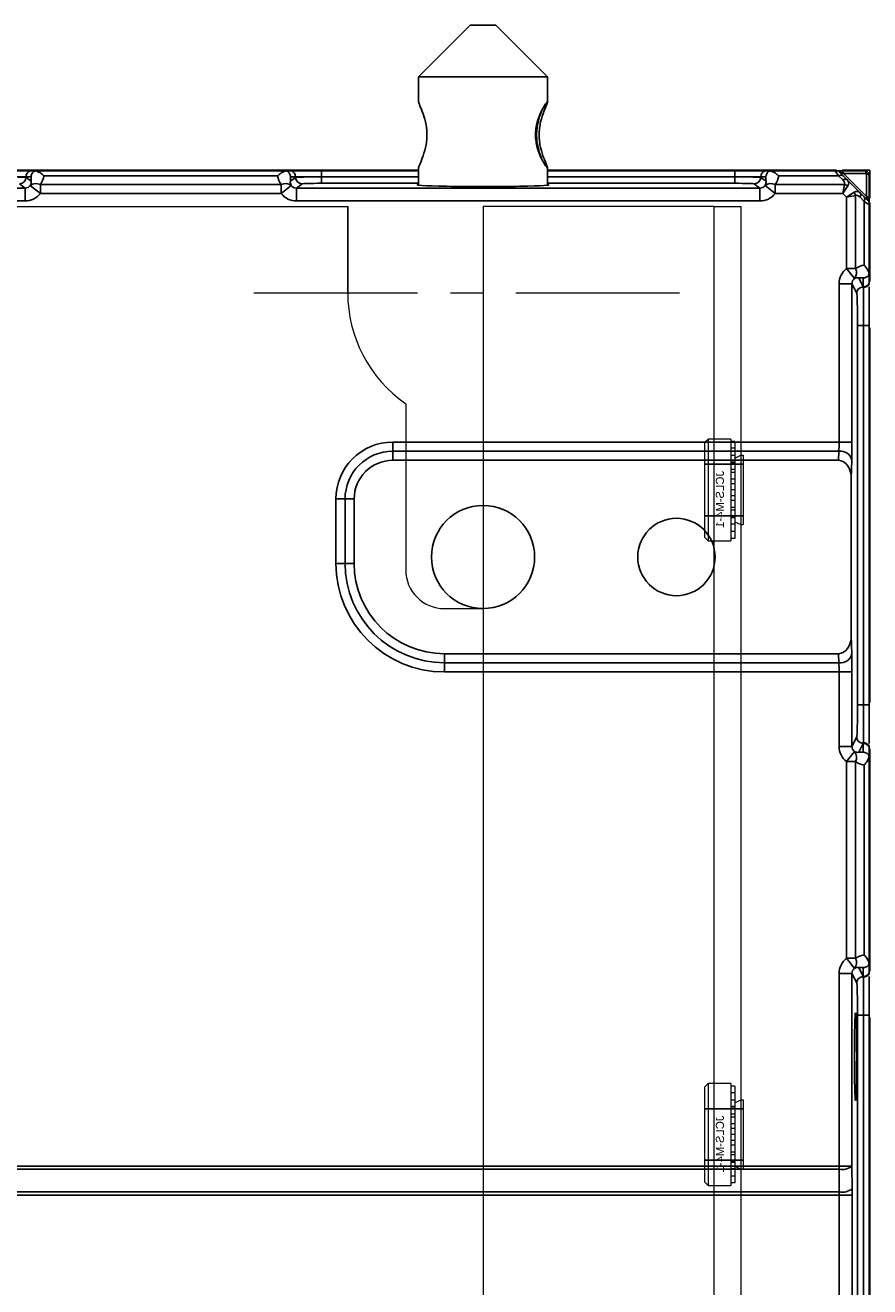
# Model space of a CAD drawing. Header units: millimetres. Extents: x -1086 to 4901, y 927 to 9917.
# Tile 29 of 85: x 286 to 352, y 6423 to 6521. Entities that reach past the tile are written whole.
import ezdxf
from ezdxf.lldxf.tags import DXFTag

# ---------------------------------------------------------------- set-up
doc = ezdxf.new("R2010")
doc.units = ezdxf.units.MM
doc.linetypes.add('CENTERX2', pattern=[20.32, 12.7, -2.54, 2.54, -2.54])
doc.layers.add('中心线', color=1, linetype='CENTERX2', lineweight=13)
doc.layers.add('虚线', color=3, linetype='DASHED', lineweight=13)
doc.styles.add('标注', font='arial.ttf')
tags = doc.linetypes.add('DASHED', pattern=[19.05, 12.7, -6.35]).pattern_tags.tags
tags[6:7] = [DXFTag(74, 4), DXFTag(75, 0), DXFTag(340, '0'), DXFTag(46, 1.0), DXFTag(50, 0.0), DXFTag(44, 0.0), DXFTag(45, 0.0)]
tags[4:5] = [DXFTag(74, 4), DXFTag(75, 0), DXFTag(340, '0'), DXFTag(46, 1.0), DXFTag(50, 0.0), DXFTag(44, 0.0), DXFTag(45, 0.0)]

# ---------------------------------------------------------------- blocks, each defined once
blk = doc.blocks.new('YTHGFGH')
at = {"color": 7, "linetype": 'Continuous', "lineweight": 15}
for p, q in [((20055.451, 9030.667), (20055.701, 9030.917)), ((20055.451, 9030.667), (20055.451, 9023.267)), ((20055.701, 9023.017), (20055.701, 9030.917)), ((20055.701, 9030.917), (20057.451, 9030.917)), ((20057.451, 9023.017), (20057.451, 9030.917)), ((20057.765, 9030.722), (20057.451, 9030.722)), ((20057.765, 9029.633), (20057.765, 9030.722)), ((20057.765, 9030.2), (20057.451, 9030.2)), ((20057.765, 9029.633), (20057.451, 9029.633)), ((20057.765, 9029.433), (20058.227, 9029.657)), ((20057.765, 9029.133), (20057.765, 9029.633)), ((20058.227, 9024.277), (20058.227, 9029.657)), ((20058.227, 9029.657), (20058.421, 9029.657)), ((20058.421, 9024.277), (20058.421, 9029.657)), ((20057.765, 9029.133), (20057.451, 9029.133)), ((20057.765, 9029.083), (20057.451, 9029.083)), ((20057.765, 9028.541), (20057.451, 9028.541)), ((20057.765, 9029.083), (20057.765, 9029.133)), ((20057.765, 9028.541), (20057.765, 9029.083)), ((20057.765, 9028.325), (20057.765, 9028.541)), ((20057.765, 9028.325), (20057.451, 9028.325)), ((20057.765, 9027.794), (20057.451, 9027.794)), ((20057.765, 9027.435), (20057.451, 9027.435)), ((20057.765, 9027.794), (20057.765, 9028.325)), ((20057.765, 9027.435), (20057.765, 9027.794)), ((20057.765, 9026.967), (20057.765, 9027.435)), ((20057.765, 9026.967), (20057.451, 9026.967)), ((20057.765, 9026.499), (20057.451, 9026.499)), ((20057.765, 9026.499), (20057.765, 9026.967)), ((20057.765, 9026.139), (20057.765, 9026.499)), ((20057.765, 9026.139), (20057.451, 9026.139)), ((20057.765, 9025.608), (20057.451, 9025.608)), ((20057.765, 9025.608), (20057.765, 9026.139)), ((20057.765, 9025.393), (20057.765, 9025.608)), ((20057.765, 9025.393), (20057.451, 9025.393)), ((20057.765, 9024.851), (20057.451, 9024.851)), ((20057.765, 9024.801), (20057.451, 9024.801)), ((20057.765, 9024.851), (20057.765, 9025.393)), ((20057.765, 9024.801), (20057.765, 9024.851)), ((20057.765, 9024.3), (20057.765, 9024.801)), ((20057.765, 9024.501), (20058.227, 9024.277)), ((20057.765, 9024.3), (20057.451, 9024.3)), ((20057.765, 9023.72), (20057.451, 9023.72)), ((20057.765, 9023.211), (20057.765, 9024.3)), ((20058.227, 9024.277), (20058.421, 9024.277)), ((20055.701, 9023.017), (20055.451, 9023.267)), ((20057.451, 9023.017), (20055.701, 9023.017)), ((20057.765, 9023.211), (20057.451, 9023.211))]:
    blk.add_line(p, q, dxfattribs=at)
at = {"layer": 'Defpoints', "color": 3}
for p, q in [((20055.451, 9028.967), (20058.421, 9028.967)), ((20055.451, 9024.967), (20058.421, 9024.967))]:
    blk.add_line(p, q, dxfattribs=at)
at = {"insert": (20056.3, 9025.492), "char_height": 0.625, "width": 0.77013, "attachment_point": 1, "rotation": 90, "style": '标注'}
blk.add_mtext('JCLS-M4-1', dxfattribs=at)
blk = doc.blocks.new('zw$B1CD')
at = {"color": 7, "linetype": 'Continuous', "lineweight": 15}
for p, q in [((30.683, 1344), (69.683, 1344)), ((80.183, 1344), (80.183, 1254)), ((98.083, 1344), (80.183, 1344)), ((98.083, 1344), (85.183, 1344)), ((98.083, 1344), (100.183, 1344)), ((98.083, 1344), (100.183, 1344)), ((100.183, 1344), (100.183, 684.707))]:
    blk.add_line(p, q, dxfattribs=at)
blk.add_line((69.683, 1337.302), (69.683, 1344))
blk.add_lwpolyline([(69.683, 1337.303, 0.245418), (74.183, 1328.685), (74.183, 1315.8, 0.414214), (77.183, 1312.8), (80.183, 1312.8)], format="xyb", dxfattribs=at)
at = {"layer": '中心线'}
blk.add_line((62.406, 1337.303), (97.96, 1337.303), dxfattribs=at)
at = {"layer": '虚线'}
blk.add_line((98.083, 1344), (98.083, 685.052), dxfattribs=at)
at = {"xscale": -1, "rotation": 180}
for p in [(-19958.055, 10348.968), (-19958.055, 10298.968)]:
    blk.add_blockref('YTHGFGH', p, dxfattribs=at)

msp = doc.modelspace()

# ---------------------------------------------------------------- linework, layer by layer
at = {"color": 7, "linetype": 'Continuous', "lineweight": 25}
for p, q in [((320.899, 6520.825), (316.899, 6516.825)), ((320.899, 6520.825), (321.847, 6520.825)), ((321.847, 6520.825), (322.899, 6520.825)), ((326.899, 6516.825), (322.899, 6520.825)), ((316.899, 6516.825), (316.899, 6514.867)), ((321.639, 6516.825), (316.899, 6516.825)), ((326.899, 6516.825), (321.639, 6516.825)), ((326.899, 6514.867), (326.899, 6516.825)), ((316.899, 6509.575), (201.899, 6509.575)), ((286.759, 6509.54), (284.444, 6509.54)), ((287.174, 6509.54), (286.759, 6509.54)), ((306.625, 6509.54), (287.174, 6509.54)), ((307.04, 6509.54), (306.625, 6509.54)), ((309.354, 6509.54), (307.04, 6509.54)), ((309.354, 6509.54), (309.354, 6509.075)), ((316.899, 6509.54), (309.354, 6509.54)), ((316.899, 6509.782), (316.899, 6508.417)), ((326.899, 6508.417), (326.899, 6509.782)), ((349.327, 6509.575), (326.899, 6509.575)), ((341.444, 6509.54), (326.899, 6509.54)), ((341.444, 6509.54), (341.444, 6509.075)), ((343.759, 6509.54), (341.444, 6509.54)), ((344.174, 6509.54), (343.759, 6509.54)), ((349.215, 6509.54), (344.174, 6509.54)), ((349.485, 6509.135), (349.215, 6509.54)), ((351.505, 6509.54), (349.712, 6509.54)), ((351.899, 6509.575), (349.761, 6509.575)), ((351.583, 6509.54), (351.505, 6509.54)), ((351.899, 6507.404), (351.899, 6509.575)), ((286.443, 6509.075), (284.444, 6509.075)), ((286.847, 6509.075), (286.443, 6509.075)), ((286.443, 6509.075), (286.443, 6509.024)), ((286.443, 6509.024), (286.849, 6508.719)), ((305.966, 6509.135), (287.832, 6509.135)), ((306.949, 6508.719), (307.356, 6509.024)), ((307.356, 6509.075), (306.951, 6509.075)), ((307.356, 6509.024), (307.356, 6509.075)), ((309.354, 6509.075), (307.356, 6509.075)), ((309.354, 6509.075), (309.354, 6509.062)), ((309.354, 6509.062), (309.354, 6508.562)), ((316.899, 6508.562), (309.354, 6508.562)), ((341.444, 6508.562), (326.899, 6508.562)), ((341.444, 6509.062), (341.444, 6509.075)), ((343.443, 6509.075), (341.444, 6509.075)), ((341.444, 6509.062), (341.444, 6508.562)), ((343.847, 6509.075), (343.443, 6509.075)), ((343.443, 6509.075), (343.443, 6509.024)), ((343.443, 6509.024), (343.849, 6508.719)), ((349.485, 6509.135), (344.832, 6509.135)), ((349.799, 6508.821), (349.485, 6509.135)), ((349.546, 6509.428), (349.838, 6509.135)), ((349.546, 6509.428), (349.856, 6509.325)), ((349.838, 6509.135), (350.153, 6508.821)), ((349.856, 6509.325), (351.649, 6507.532)), ((351.649, 6509.325), (349.856, 6509.325)), ((350.153, 6508.821), (351.146, 6507.828)), ((351.649, 6507.532), (351.649, 6509.325)), ((351.864, 6509.181), (351.864, 6509.258)), ((351.864, 6507.388), (351.864, 6509.181)), ((209.022, 6508.194), (286.383, 6508.194)), ((286.383, 6508.194), (285.943, 6508.524)), ((286.383, 6507.194), (286.383, 6508.194)), ((287.556, 6507.76), (286.775, 6508.382)), ((287.556, 6508.467), (287.556, 6507.76)), ((287.556, 6508.467), (306.242, 6508.467)), ((306.242, 6507.76), (287.556, 6507.76)), ((306.242, 6508.467), (306.242, 6507.76)), ((307.024, 6508.382), (306.242, 6507.76)), ((307.855, 6508.524), (307.416, 6508.194)), ((307.416, 6507.194), (307.416, 6508.194)), ((307.416, 6508.194), (343.383, 6508.194)), ((343.383, 6508.194), (342.943, 6508.524)), ((343.383, 6507.194), (343.383, 6508.194)), ((344.556, 6507.76), (343.775, 6508.382)), ((344.556, 6508.467), (344.556, 6507.76)), ((344.556, 6508.467), (349.946, 6508.467)), ((349.799, 6507.76), (344.556, 6507.76)), ((349.946, 6508.467), (349.799, 6507.76)), ((350.196, 6508.364), (349.799, 6507.76)), ((350.085, 6507.475), (349.799, 6507.76)), ((350.688, 6507.871), (350.085, 6507.475)), ((350.792, 6507.621), (350.085, 6507.475)), ((350.792, 6507.621), (350.792, 6501.948)), ((351.146, 6507.828), (351.46, 6507.514)), ((286.383, 6507.194), (209.022, 6507.194)), ((343.383, 6507.194), (307.416, 6507.194)), ((350.085, 6501.948), (350.085, 6507.475)), ((351.46, 6507.16), (351.146, 6507.475)), ((351.46, 6507.514), (351.753, 6507.221)), ((351.46, 6502.212), (351.46, 6507.16)), ((351.864, 6506.891), (351.46, 6507.16)), ((351.649, 6507.532), (351.753, 6507.221)), ((351.864, 6501.552), (351.864, 6506.891)), ((351.899, 6500.957), (351.899, 6507.035)), ((350.792, 6501.948), (350.085, 6501.948)), ((350.707, 6501.167), (350.085, 6501.948)), ((349.519, 6488.489), (349.519, 6500.773)), ((349.519, 6500.773), (350.519, 6500.773)), ((350.519, 6500.773), (350.519, 6488.489)), ((350.89, 6500.031), (350.519, 6500.773)), ((351.043, 6501.225), (351.39, 6500.53)), ((351.399, 6500.53), (351.399, 6501.221)), ((351.864, 6500.846), (351.864, 6501.552)), ((351.864, 6500.785), (351.864, 6500.846)), ((351.39, 6500.53), (351.399, 6500.53)), ((351.399, 6500.475), (351.399, 6500.53)), ((350.952, 6468.115), (350.952, 6497.534)), ((351.425, 6497.534), (350.952, 6497.534)), ((351.864, 6497.534), (351.425, 6497.534)), ((351.425, 6468.115), (351.425, 6497.534)), ((351.864, 6468.115), (351.864, 6497.534)), ((351.899, 6468.286), (351.899, 6497.363)), ((314.899, 6488.489), (314.899, 6487.782)), ((314.899, 6488.489), (349.519, 6488.489)), ((349.519, 6488.489), (350.519, 6488.489)), ((314.899, 6487.782), (314.899, 6487.075)), ((349.504, 6487.782), (314.899, 6487.782)), ((349.485, 6487.075), (314.899, 6487.075)), ((349.485, 6487.075), (349.504, 6487.782)), ((350.503, 6487.075), (350.467, 6485.686)), ((350.467, 6473.463), (350.467, 6485.686)), ((310.485, 6484.075), (311.192, 6484.075)), ((310.485, 6479.075), (310.485, 6484.075)), ((311.899, 6484.075), (311.192, 6484.075)), ((311.192, 6484.075), (311.192, 6479.075)), ((311.899, 6484.075), (311.899, 6479.075)), ((310.485, 6479.075), (311.192, 6479.075)), ((311.899, 6479.075), (311.192, 6479.075)), ((350.467, 6473.463), (350.503, 6472.075)), ((318.899, 6472.075), (318.899, 6471.367)), ((318.899, 6472.075), (349.485, 6472.075)), ((318.899, 6471.367), (349.504, 6471.367)), ((318.899, 6470.66), (318.899, 6471.367)), ((349.504, 6471.367), (349.485, 6472.075)), ((349.519, 6470.66), (318.899, 6470.66)), ((349.519, 6470.66), (350.519, 6470.66)), ((349.519, 6464.876), (349.519, 6470.66)), ((350.519, 6470.66), (350.519, 6464.876)), ((351.425, 6468.115), (350.952, 6468.115)), ((351.864, 6468.115), (351.425, 6468.115)), ((350.519, 6464.876), (350.89, 6465.618)), ((349.519, 6464.876), (350.519, 6464.876)), ((351.39, 6465.119), (351.043, 6464.424)), ((351.399, 6465.119), (351.39, 6465.119)), ((351.399, 6465.119), (351.399, 6465.174)), ((351.399, 6464.428), (351.399, 6465.119)), ((351.864, 6464.803), (351.864, 6464.864)), ((351.864, 6464.097), (351.864, 6464.803)), ((351.899, 6447.457), (351.899, 6464.692)), ((350.085, 6463.701), (350.707, 6464.483)), ((350.085, 6448.448), (350.085, 6463.701)), ((350.792, 6463.701), (350.085, 6463.701)), ((350.792, 6463.701), (350.792, 6448.448)), ((351.864, 6448.052), (351.864, 6464.097)), ((351.46, 6448.712), (351.46, 6463.437)), ((350.707, 6447.667), (350.085, 6448.448)), ((350.792, 6448.448), (350.085, 6448.448)), ((351.864, 6447.346), (351.864, 6448.052)), ((349.519, 6432.323), (349.519, 6447.273)), ((350.519, 6447.273), (349.519, 6447.273)), ((350.519, 6447.273), (350.519, 6432.323)), ((350.89, 6446.531), (350.519, 6447.273)), ((351.043, 6447.725), (351.39, 6447.03)), ((351.39, 6447.03), (351.399, 6447.03)), ((351.399, 6447.03), (351.399, 6447.721)), ((351.399, 6446.975), (351.399, 6447.03)), ((351.864, 6447.285), (351.864, 6447.346)), ((350.952, 6307.463), (350.952, 6444.034)), ((351.425, 6444.034), (350.952, 6444.034)), ((351.864, 6444.034), (351.425, 6444.034)), ((351.425, 6305.889), (351.425, 6444.034)), ((351.864, 6237.615), (351.864, 6444.034)), ((351.899, 6237.786), (351.899, 6443.863)), ((236.899, 6432.323), (349.519, 6432.323)), ((350.519, 6432.323), (349.519, 6432.323)), ((349.519, 6432.08), (349.519, 6432.323)), ((350.519, 6432.323), (350.53, 6430.562)), ((349.519, 6432.08), (236.899, 6432.08)), ((349.531, 6430.319), (349.519, 6432.08)), ((236.899, 6430.319), (349.531, 6430.319)), ((349.532, 6430.076), (236.899, 6430.076)), ((349.532, 6430.076), (350.532, 6430.076)), ((349.532, 6420.323), (349.532, 6430.076)), ((350.532, 6430.076), (350.532, 6420.323))]:
    msp.add_line(p, q, dxfattribs=at)
at = {"color": 8, "linetype": 'Continuous', "lineweight": 25}
for p, q in [((316.899, 6509.075), (309.354, 6509.075)), ((309.354, 6509.062), (316.899, 6509.062)), ((341.444, 6509.075), (326.899, 6509.075)), ((326.899, 6509.062), (341.444, 6509.062))]:
    msp.add_line(p, q, dxfattribs=at)
at = {"color": 7, "linetype": 'Continuous', "lineweight": 25}
for centre, radius in [((321.899, 6479.575), 4), ((336.899, 6479.575), 3)]:
    msp.add_circle(centre, radius, dxfattribs=at)
for centre, radius, start, end in [((286.943, 6509.075), 0.5, 111.58843, 180.00923), ((306.856, 6509.075), 0.5, 359.99077, 68.41157), ((343.943, 6509.075), 0.5, 111.58843, 180.00923), ((349.192, 6509.075), 0.5, 45, 68.43481), ((349.456, 6509.212), 0.416, 15.68366, 51.90337), ((351.248, 6509.212), 0.416, 15.68366, 51.90337), ((351.399, 6509.075), 0.5, 21.56519, 68.43481), ((285.942, 6509.024), 0.5, 270.06892, 359.94636), ((287.23, 6507.833), 0.713, 62.74903, 129.67847), ((306.568, 6507.833), 0.713, 50.32153, 117.25097), ((307.856, 6509.024), 0.5, 180.05364, 269.93108), ((342.942, 6509.024), 0.5, 270.06892, 359.94636), ((344.23, 6507.833), 0.713, 62.74903, 129.67847), ((349.662, 6508.881), 0.309, 55.14306, 124.85694), ((349.976, 6508.567), 0.309, 55.14306, 124.85694), ((351.537, 6508.924), 0.416, 38.09663, 74.31634), ((349.797, 6507.755), 0.728, 56.79193, 78.20807), ((350.079, 6507.472), 0.728, 11.79193, 33.20807), ((350.892, 6507.651), 0.309, 325.14306, 34.85694), ((351.206, 6507.337), 0.309, 325.14306, 34.85694), ((351.537, 6507.131), 0.416, 38.09663, 74.31634), ((351.399, 6506.867), 0.5, 21.56519, 45), ((350.143, 6501.624), 0.726, 320.98435, 26.52702), ((351.399, 6501.03), 0.5, 269.97925, 338.38251), ((351.402, 6500.975), 0.5, 269.70483, 337.67516), ((351.39, 6500.03), 0.5, 90.06243, 179.87863), ((314.899, 6484.075), 4.414, 90, 180), ((314.899, 6484.075), 3.707, 90, 180), ((314.899, 6484.075), 3, 90, 180), ((349.612, 6486.875), 0.913, 12.63808, 96.81463), ((318.899, 6479.075), 8.414, 180, 270), ((318.899, 6479.075), 7.707, 180, 270), ((318.899, 6479.075), 7, 180, 270), ((349.612, 6472.274), 0.913, 263.18537, 347.36192), ((351.39, 6465.619), 0.5, 180.12137, 269.93757), ((351.402, 6464.674), 0.5, 22.32484, 90.29517), ((351.399, 6464.619), 0.5, 21.61749, 90.02075), ((350.143, 6464.026), 0.726, 333.47298, 39.01565), ((350.143, 6448.124), 0.726, 320.98435, 26.52702), ((351.39, 6446.53), 0.5, 90.06243, 179.87863), ((351.399, 6447.53), 0.5, 269.97925, 338.38251), ((351.402, 6447.475), 0.5, 269.70483, 337.67516), ((349.738, 6433.358), 1.297, 260.27057, 307.00447), ((349.75, 6431.597), 1.297, 260.27057, 307.00447)]:
    msp.add_arc(centre, radius, start, end, dxfattribs=at)
for centre, major_axis, ratio, start_param, end_param in [((284.444, 6509.022), (2, 0), 0.019639, 0.034907, 1.570796), ((286.348, 6508.72), (-0.268, 0.487), 0.876514, 3.588386, 4.259933), ((286.348, 6509.427), (-0.72, 1.379), 0.956197, 3.576924, 4.05869), ((307.45, 6509.427), (0.72, 1.379), 0.956197, 2.224496, 2.706262), ((307.45, 6508.72), (0.268, 0.487), 0.876514, 2.023252, 2.694799), ((309.354, 6509.022), (2, 0), 0.019639, 1.570796, 3.106686), ((309.354, 6508.523), (1.5, 0), 0.026186, 1.570796, 3.106686), ((341.444, 6509.022), (2, 0), 0.019639, 0.034907, 1.570796), ((341.444, 6508.523), (1.5, 0), 0.026186, 0.034907, 1.570796), ((343.348, 6508.72), (-0.268, 0.487), 0.876514, 3.588386, 4.259933), ((343.348, 6509.427), (-0.72, 1.379), 0.956197, 3.576924, 4.05869), ((349.092, 6508.821), (0.854, -0.354), 0.414214, 0, 0.785398), ((349.092, 6508.467), (1.17, 0.144), 0.508568, 5.875772, 6.66117), ((286.381, 6508.695), (0.402, -0.301), 0.995264, 5.356262, 6.254598), ((286.381, 6508.695), (1.201, -0.901), 0.999049, 5.356262, 6.254598), ((307.417, 6508.695), (1.201, 0.901), 0.999049, 3.17018, 4.068516), ((307.417, 6508.695), (0.402, 0.301), 0.995264, 3.17018, 4.068516), ((321.899, 6508.444), (5.1, 0), 0.026186, 2.943238, 6.48154), ((343.381, 6508.695), (0.402, -0.301), 0.995264, 5.356262, 6.254598), ((343.381, 6508.695), (1.201, -0.901), 0.999049, 5.356262, 6.254598), ((350.792, 6506.767), (0.144, 1.17), 0.508568, 5.905201, 6.690599), ((351.146, 6506.767), (-0.354, 0.854), 0.414214, 5.497787, 6.283185), ((351.02, 6500.771), (0.672, -1.344), 0.998288, 3.349994, 4.24833), ((351.752, 6500.721), (1.311, -0.859), 0.941666, 2.314174, 2.79594), ((351.02, 6500.771), (-0.225, 0.451), 0.991505, 0.208402, 1.106738), ((351.045, 6500.721), (0.466, -0.328), 0.838134, 2.10774, 2.77883), ((350.886, 6497.534), (0, 2.5), 0.026186, 4.712389, 6.230825), ((351.386, 6497.534), (0, 3), 0.021822, 6.084499, 6.230825), ((349.467, 6488.489), (0, 1), 0.052372, 3.926991, 4.712389), ((350.466, 6488.489), (0, 2), 0.026186, 3.926991, 4.712389), ((349.467, 6485.66), (-0.037, -1.414), 0.706986, 1.607818, 3.160104), ((349.467, 6473.489), (0.037, -1.414), 0.706986, 6.264674, 7.81696), ((349.467, 6470.66), (0, 1), 0.052372, 4.712389, 5.497787), ((350.466, 6470.66), (0, 2), 0.026186, 4.712389, 5.497787), ((350.886, 6468.115), (0, 2.5), 0.026186, 3.193953, 4.712389), ((351.02, 6464.878), (-0.672, -1.344), 0.998288, 5.176448, 6.074784), ((351.02, 6464.878), (0.225, 0.451), 0.991505, 2.034855, 2.933191), ((351.386, 6468.115), (0, 3), 0.021822, 3.193953, 3.340279), ((351.045, 6464.928), (0.466, 0.328), 0.838134, 3.504355, 4.175445), ((351.752, 6464.928), (1.311, 0.859), 0.941666, 3.487245, 3.969011), ((351.02, 6447.271), (0.672, -1.344), 0.998288, 3.349994, 4.24833), ((351.752, 6447.221), (1.311, -0.859), 0.941666, 2.314174, 2.79594), ((351.02, 6447.271), (-0.225, 0.451), 0.991505, 0.208402, 1.106738), ((351.045, 6447.221), (0.466, -0.328), 0.838134, 2.10774, 2.77883), ((351.386, 6444.034), (0, 3), 0.021822, 6.084499, 6.230825), ((350.886, 6444.034), (0, 2.5), 0.026186, 4.712389, 6.230825), ((349.48, 6430.076), (0, 1), 0.052372, 4.712389, 4.957368), ((350.479, 6430.076), (0, 2), 0.026186, 4.712389, 4.957368)]:
    msp.add_ellipse(centre, major_axis=major_axis, ratio=ratio, start_param=start_param, end_param=end_param, dxfattribs=at)
msp.add_ellipse((350.794, 6440.825), major_axis=(0, 3.4), ratio=0.026186, dxfattribs=at)
for points, knots in [([(316.906, 6514.892), (316.902, 6514.882), (316.895, 6514.862), (316.973, 6514.656), (317.173, 6514.19), (317.408, 6513.493), (317.526, 6512.845), (317.559, 6512.33), (317.527, 6511.814), (317.41, 6511.163), (317.174, 6510.462), (316.977, 6510.001), (316.902, 6509.807), (316.905, 6509.788), (316.906, 6509.782)], [0, 0, 0, 0, 0.065872, 0.1316, 0.261515, 0.389264, 0.452268, 0.515472, 0.578396, 0.641984, 0.769946, 0.899707, 0.965305, 1, 1, 1, 1]), ([(326.892, 6514.892), (326.896, 6514.882), (326.903, 6514.862), (326.825, 6514.656), (326.625, 6514.19), (326.39, 6513.493), (326.273, 6512.845), (326.239, 6512.33), (326.271, 6511.814), (326.388, 6511.163), (326.623, 6510.464), (326.825, 6509.994), (326.9, 6509.793), (326.902, 6509.739), (326.845, 6509.79), (326.701, 6509.99), (326.423, 6510.459), (326.136, 6511.156), (325.996, 6511.805), (325.957, 6512.32), (325.995, 6512.837), (326.135, 6513.489), (326.422, 6514.189), (326.698, 6514.655), (326.847, 6514.862), (326.877, 6514.882), (326.892, 6514.892)], [0, 0, 0, 0, 0.03191, 0.06375, 0.126684, 0.188569, 0.219089, 0.249707, 0.280189, 0.310992, 0.37298, 0.435839, 0.467617, 0.499646, 0.53179, 0.563602, 0.626637, 0.688557, 0.719125, 0.749762, 0.780379, 0.811152, 0.873309, 0.936253, 0.967971, 1, 1, 1, 1]), ([(326.438, 6510.476), (326.426, 6510.503), (326.346, 6510.706), (326.183, 6511.206), (326.075, 6511.827), (326.044, 6512.33), (326.076, 6512.831), (326.185, 6513.45), (326.347, 6513.946), (326.427, 6514.146), (326.437, 6514.173)], [0, 0, 0, 0, 0.03695, 0.269068, 0.3856, 0.501374, 0.617656, 0.733106, 0.964815, 1, 1, 1, 1]), ([(286.847, 6509.075), (286.847, 6509.131), (286.858, 6509.187), (286.892, 6509.284), (286.916, 6509.327), (287.002, 6509.443), (287.079, 6509.502), (287.168, 6509.537)], [0, 0, 0, 0, 0.25, 0.25, 0.5, 0.5, 1, 1, 1, 1]), ([(287.168, 6509.537), (287.282, 6509.506), (287.395, 6509.457), (287.561, 6509.357), (287.616, 6509.32), (287.726, 6509.234), (287.78, 6509.186), (287.832, 6509.135)], [0, 0, 0, 0, 0.5, 0.5, 0.75, 0.75, 1, 1, 1, 1]), ([(306.63, 6509.537), (306.517, 6509.506), (306.404, 6509.457), (306.237, 6509.357), (306.182, 6509.32), (306.072, 6509.234), (306.018, 6509.186), (305.966, 6509.135)], [0, 0, 0, 0, 0.5, 0.5, 0.75, 0.75, 1, 1, 1, 1]), ([(306.63, 6509.537), (306.719, 6509.502), (306.797, 6509.442), (306.882, 6509.327), (306.906, 6509.285), (306.932, 6509.212), (306.939, 6509.186), (306.949, 6509.132), (306.951, 6509.103), (306.951, 6509.075)], [0, 0, 0, 0, 0.5, 0.5, 0.75, 0.75, 0.875, 0.875, 1, 1, 1, 1]), ([(343.847, 6509.075), (343.847, 6509.131), (343.858, 6509.187), (343.892, 6509.284), (343.916, 6509.327), (344.002, 6509.443), (344.079, 6509.502), (344.168, 6509.537)], [0, 0, 0, 0, 0.25, 0.25, 0.5, 0.5, 1, 1, 1, 1]), ([(344.168, 6509.537), (344.282, 6509.506), (344.395, 6509.457), (344.561, 6509.357), (344.616, 6509.32), (344.726, 6509.234), (344.78, 6509.186), (344.832, 6509.135)], [0, 0, 0, 0, 0.5, 0.5, 0.75, 0.75, 1, 1, 1, 1]), ([(349.376, 6509.54), (349.376, 6509.54), (349.37, 6509.54), (349.338, 6509.54), (349.324, 6509.54), (349.28, 6509.54), (349.249, 6509.54), (349.215, 6509.54)], [0, 0, 0, 0, 0.5, 0.5, 0.75, 0.75, 1, 1, 1, 1]), ([(349.712, 6509.54), (349.62, 6509.54), (349.538, 6509.54), (349.414, 6509.54), (349.376, 6509.54), (349.376, 6509.54)], [0, 0, 0, 0, 0.5, 0.5, 1, 1, 1, 1]), ([(286.847, 6509.075), (286.848, 6508.959), (286.849, 6508.844), (286.849, 6508.728), (286.849, 6508.725), (286.849, 6508.722), (286.849, 6508.719)], [0, 0, 0, 0, 0.0003532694, 0.0003532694, 0.0003532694, 0.0003625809, 0.0003625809, 0.0003625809, 0.0003625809]), ([(306.951, 6509.075), (306.95, 6508.959), (306.95, 6508.844), (306.949, 6508.728), (306.949, 6508.725), (306.949, 6508.722), (306.949, 6508.719)], [0, 0, 0, 0, 0.0003532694, 0.0003532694, 0.0003532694, 0.0003625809, 0.0003625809, 0.0003625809, 0.0003625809]), ([(343.847, 6509.075), (343.848, 6508.959), (343.849, 6508.844), (343.849, 6508.728), (343.849, 6508.725), (343.849, 6508.722), (343.849, 6508.719)], [0, 0, 0, 0, 0.0003532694, 0.0003532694, 0.0003532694, 0.0003625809, 0.0003625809, 0.0003625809, 0.0003625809]), ([(351.864, 6507.051), (351.864, 6507.051), (351.864, 6507.09), (351.864, 6507.212), (351.864, 6507.295), (351.864, 6507.388)], [0, 0, 0, 0, 0.5, 0.5, 1, 1, 1, 1]), ([(351.864, 6506.891), (351.864, 6506.924), (351.864, 6506.956), (351.864, 6506.999), (351.864, 6507.014), (351.864, 6507.045), (351.864, 6507.051), (351.864, 6507.051)], [0, 0, 0, 0, 0.25, 0.25, 0.5, 0.5, 1, 1, 1, 1]), ([(351.86, 6501.543), (351.828, 6501.657), (351.78, 6501.771), (351.68, 6501.939), (351.643, 6501.995), (351.558, 6502.105), (351.51, 6502.16), (351.46, 6502.212)], [0, 0, 0, 0, 0.5, 0.5, 0.75, 0.75, 1, 1, 1, 1]), ([(351.399, 6501.221), (351.284, 6501.222), (351.168, 6501.223), (351.052, 6501.225), (351.049, 6501.225), (351.046, 6501.225), (351.043, 6501.225)], [0, 0, 0, 0, 0.0003541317, 0.0003541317, 0.0003541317, 0.0003634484, 0.0003634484, 0.0003634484, 0.0003634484]), ([(351.86, 6501.543), (351.824, 6501.454), (351.765, 6501.377), (351.65, 6501.291), (351.608, 6501.267), (351.536, 6501.241), (351.51, 6501.233), (351.456, 6501.223), (351.427, 6501.221), (351.399, 6501.221)], [0, 0, 0, 0, 0.5, 0.5, 0.75, 0.75, 0.875, 0.875, 1, 1, 1, 1]), ([(351.425, 6497.534), (351.425, 6497.707), (351.425, 6497.88), (351.425, 6498.217), (351.424, 6498.382), (351.423, 6498.705), (351.422, 6498.863), (351.42, 6499.16), (351.419, 6499.301), (351.417, 6499.567), (351.415, 6499.691), (351.413, 6499.915), (351.411, 6500.015), (351.408, 6500.192), (351.406, 6500.269), (351.403, 6500.393), (351.401, 6500.441), (351.399, 6500.475)], [0, 0, 0, 0, 0.125, 0.125, 0.25, 0.25, 0.375, 0.375, 0.5, 0.5, 0.625, 0.625, 0.75, 0.75, 0.875, 0.875, 1, 1, 1, 1]), ([(351.864, 6497.534), (351.864, 6497.874), (351.864, 6498.552), (351.864, 6499.494), (351.864, 6500.215), (351.864, 6500.452), (351.864, 6500.544)], [0, 0, 0, 0, 0.262737, 0.525476, 0.814683, 1, 1, 1, 1]), ([(351.399, 6465.174), (351.401, 6465.208), (351.403, 6465.257), (351.406, 6465.381), (351.408, 6465.456), (351.411, 6465.633), (351.413, 6465.735), (351.415, 6465.959), (351.417, 6466.081), (351.419, 6466.346), (351.42, 6466.49), (351.422, 6466.787), (351.423, 6466.942), (351.424, 6467.266), (351.425, 6467.434), (351.425, 6467.771), (351.425, 6467.942), (351.425, 6468.115)], [0, 0, 0, 0, 0.125, 0.125, 0.25, 0.25, 0.375, 0.375, 0.5, 0.5, 0.625, 0.625, 0.75, 0.75, 0.875, 0.875, 1, 1, 1, 1]), ([(351.864, 6465.105), (351.864, 6465.138), (351.864, 6465.277), (351.864, 6465.831), (351.864, 6466.726), (351.864, 6467.557), (351.864, 6468.021), (351.864, 6468.115)], [0, 0, 0, 0, 0.081439, 0.345582, 0.636078, 0.926749, 1, 1, 1, 1]), ([(351.399, 6464.428), (351.284, 6464.427), (351.168, 6464.426), (351.052, 6464.424), (351.049, 6464.424), (351.046, 6464.424), (351.043, 6464.424)], [0, 0, 0, 0, 0.0003541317, 0.0003541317, 0.0003541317, 0.0003634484, 0.0003634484, 0.0003634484, 0.0003634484]), ([(351.399, 6464.428), (351.455, 6464.429), (351.511, 6464.417), (351.607, 6464.383), (351.65, 6464.359), (351.765, 6464.272), (351.824, 6464.195), (351.86, 6464.106)], [0, 0, 0, 0, 0.25, 0.25, 0.5, 0.5, 1, 1, 1, 1]), ([(351.86, 6464.106), (351.828, 6463.992), (351.78, 6463.878), (351.68, 6463.71), (351.643, 6463.654), (351.558, 6463.544), (351.51, 6463.489), (351.46, 6463.437)], [0, 0, 0, 0, 0.5, 0.5, 0.75, 0.75, 1, 1, 1, 1]), ([(351.86, 6448.043), (351.824, 6447.954), (351.765, 6447.877), (351.65, 6447.791), (351.608, 6447.767), (351.536, 6447.741), (351.51, 6447.733), (351.456, 6447.723), (351.427, 6447.721), (351.399, 6447.721)], [0, 0, 0, 0, 0.5, 0.5, 0.75, 0.75, 0.875, 0.875, 1, 1, 1, 1]), ([(351.86, 6448.043), (351.828, 6448.157), (351.78, 6448.271), (351.68, 6448.439), (351.643, 6448.495), (351.558, 6448.605), (351.51, 6448.66), (351.46, 6448.712)], [0, 0, 0, 0, 0.5, 0.5, 0.75, 0.75, 1, 1, 1, 1]), ([(351.399, 6447.721), (351.284, 6447.722), (351.168, 6447.723), (351.052, 6447.725), (351.049, 6447.725), (351.046, 6447.725), (351.043, 6447.725)], [0, 0, 0, 0, 0.0003541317, 0.0003541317, 0.0003541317, 0.0003634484, 0.0003634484, 0.0003634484, 0.0003634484]), ([(351.425, 6444.034), (351.425, 6444.207), (351.425, 6444.38), (351.425, 6444.717), (351.424, 6444.882), (351.423, 6445.205), (351.422, 6445.363), (351.42, 6445.66), (351.419, 6445.801), (351.417, 6446.067), (351.415, 6446.191), (351.413, 6446.415), (351.411, 6446.515), (351.408, 6446.692), (351.406, 6446.769), (351.403, 6446.893), (351.401, 6446.941), (351.399, 6446.975)], [0, 0, 0, 0, 0.125, 0.125, 0.25, 0.25, 0.375, 0.375, 0.5, 0.5, 0.625, 0.625, 0.75, 0.75, 0.875, 0.875, 1, 1, 1, 1]), ([(351.864, 6444.034), (351.864, 6444.374), (351.864, 6445.052), (351.864, 6445.994), (351.864, 6446.715), (351.864, 6446.952), (351.864, 6447.044)], [0, 0, 0, 0, 0.2627373, 0.5254764, 0.814683, 1, 1, 1, 1])]:
    msp.add_open_spline(points, degree=3, knots=knots, dxfattribs=at)
for points in [[(287.168, 6509.537), (287.17, 6509.538), (287.172, 6509.539), (287.174, 6509.54)], [(306.63, 6509.537), (306.628, 6509.538), (306.626, 6509.539), (306.625, 6509.54)], [(344.168, 6509.537), (344.17, 6509.538), (344.172, 6509.539), (344.174, 6509.54)], [(351.86, 6501.543), (351.861, 6501.546), (351.863, 6501.549), (351.864, 6501.552)], [(351.86, 6464.106), (351.861, 6464.103), (351.863, 6464.1), (351.864, 6464.097)], [(351.86, 6448.043), (351.861, 6448.046), (351.863, 6448.049), (351.864, 6448.052)]]:
    msp.add_open_spline(points, degree=3, dxfattribs=at)

# ---------------------------------------------------------------- block references
msp.add_blockref('zw$B1CD', (241.716, 5162.775))

doc.saveas('drawing.dxf')
